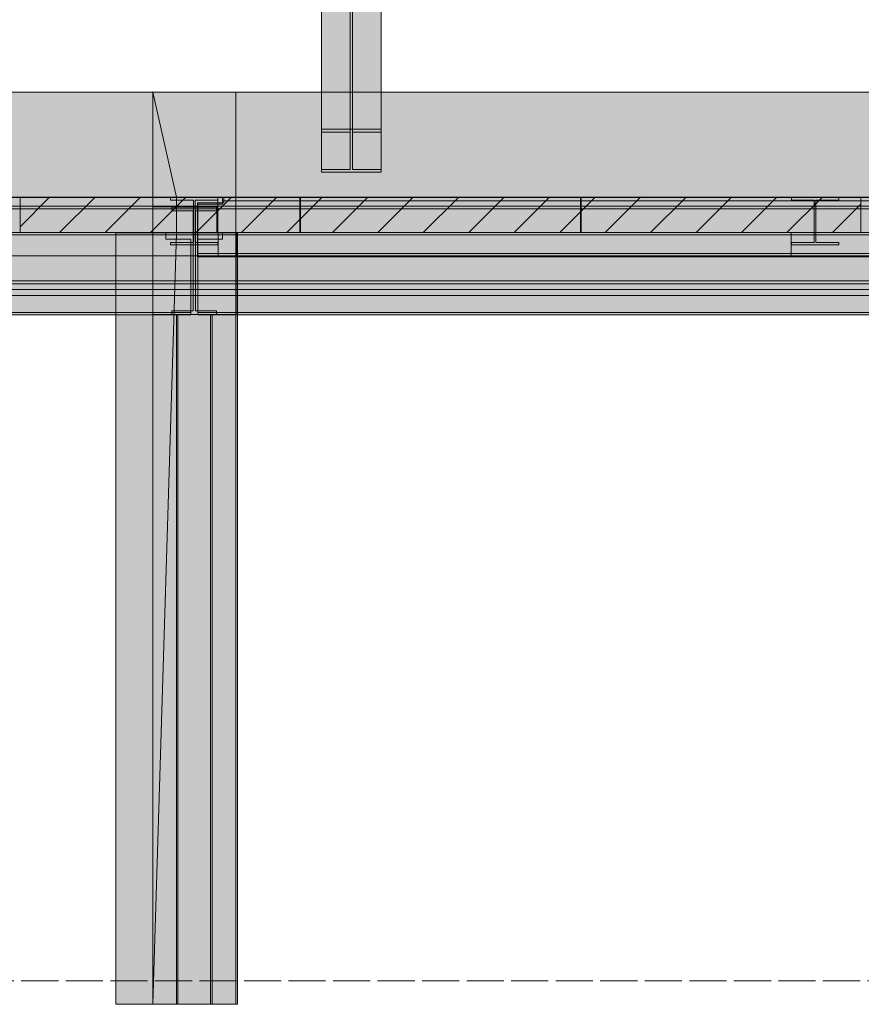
# Model space of a CAD drawing. Header units: millimetres. Extents: x 17 to 413, y 4 to 292.
# Tile 7 of 43: x 155 to 183, y 76 to 110. Entities that reach past the tile are written whole.
import ezdxf

# ---------------------------------------------------------------- set-up
doc = ezdxf.new("R2010")
doc.units = ezdxf.units.MM
doc.linetypes.add('DASHED', pattern=[1.524, 1.27, -0.254])
for name, color, linetype in [('FILL-LIGHT', 7, 'Continuous'), ('FILL-WHITE', 7, 'Continuous'), ('LINE-CORE', 7, 'Continuous'), ('LINE-INK', 7, 'Continuous'), ('LINE-STEEL-DASH', 7, 'DASHED'), ('LINE-STEEL_GREY', 7, 'Continuous')]:
    doc.layers.add(name, color=color, linetype=linetype)

msp = doc.modelspace()

# ---------------------------------------------------------------- hatches: boundary and pattern name
at = {"layer": 'FILL-LIGHT', "true_color": 0xcccccf}
h = msp.add_hatch(color=254, dxfattribs=at)
h.dxf.hatch_style = 1
h.paths.add_polyline_path([(164.162, 103.845), (164.162, 103.301), (164.162, 102.645), (158.921, 102.645), (154.586, 102.645), (154.586, 103.188), (154.586, 103.845), (159.827, 103.845)])
h = msp.add_hatch(color=254, dxfattribs=at)
h.dxf.hatch_style = 1
h.paths.add_polyline_path([(173.762, 103.845), (173.762, 103.301), (173.762, 102.645), (168.521, 102.645), (164.186, 102.645), (164.186, 103.188), (164.186, 103.845), (169.427, 103.845)])
h = msp.add_hatch(color=254, dxfattribs=at)
h.dxf.hatch_style = 1
h.paths.add_polyline_path([(183.362, 103.845), (183.362, 103.301), (183.362, 102.645), (178.121, 102.645), (173.786, 102.645), (173.786, 103.188), (173.786, 103.845), (179.027, 103.845)])
at = {"layer": 'FILL-WHITE', "true_color": 0xffffff}
h = msp.add_hatch(color=7, dxfattribs=at)
h.dxf.hatch_style = 1
h.paths.add_polyline_path([(164.897, 128.877), (166.947, 128.877), (166.947, 106.179), (164.897, 106.179)])
h = msp.add_hatch(color=7, dxfattribs=at)
h.dxf.hatch_style = 1
h.paths.add_polyline_path([(165.881, 128.738), (165.881, 106.081), (164.897, 106.081), (164.897, 128.738)])
h = msp.add_hatch(color=7, dxfattribs=at)
h.dxf.hatch_style = 1
h.paths.add_polyline_path([(166.947, 128.738), (166.947, 106.081), (165.963, 106.081), (165.963, 128.738)])
h = msp.add_hatch(color=7, dxfattribs=at)
h.dxf.hatch_style = 1
h.paths.add_polyline_path([(165.881, 126.933), (165.881, 104.804), (164.897, 104.804), (164.897, 126.933)])
h = msp.add_hatch(color=7, dxfattribs=at)
h.dxf.hatch_style = 1
h.paths.add_polyline_path([(164.897, 104.706), (164.897, 126.794), (166.947, 126.794), (166.947, 104.706)])
h = msp.add_hatch(color=7, dxfattribs=at)
h.dxf.hatch_style = 1
h.paths.add_polyline_path([(166.947, 126.933), (166.947, 104.804), (165.963, 104.804), (165.963, 126.933)])
h = msp.add_hatch(color=7, dxfattribs=at)
h.dxf.hatch_style = 1
h.paths.add_polyline_path([(109.012, 107.445), (159.125, 107.445), (159.125, 76.245), (157.866, 76.245), (157.866, 102.649), (109.038, 102.649), (109.038, 76.245), (109.038, 76.245), (109.038, 76.245), (109.012, 76.245), (109.012, 107.445)])
h = msp.add_hatch(color=7, dxfattribs=at)
h.dxf.hatch_style = 1
h.paths.add_polyline_path([(109.012, 103.855), (109.012, 107.445), (159.125, 107.445), (159.125, 103.855), (109.012, 103.855)])
h = msp.add_hatch(color=7, dxfattribs=at)
h.dxf.hatch_style = 1
h.paths.add_polyline_path([(159.125, 107.445), (159.938, 103.855), (159.938, 102.634), (159.938, 102.622), (159.937, 102.622), (159.125, 76.245), (159.125, 107.445), (159.123, 107.457)])
h = msp.add_hatch(color=7, dxfattribs=at)
h.dxf.hatch_style = 1
h.paths.add_polyline_path([(159.125, 107.445), (161.97, 107.445), (161.972, 107.448), (161.972, 107.445), (161.972, 107.445), (161.972, 103.855), (161.97, 103.855), (161.351, 103.855), (161.351, 102.649), (161.321, 102.649), (161.321, 103.521), (159.938, 103.521), (159.125, 103.521)])
h = msp.add_hatch(color=7, dxfattribs=at)
h.dxf.hatch_style = 1
h.paths.add_polyline_path([(161.972, 107.445), (161.972, 102.649), (161.321, 102.649), (161.321, 103.521), (159.125, 103.521), (159.125, 107.445)])
h = msp.add_hatch(color=7, dxfattribs=at)
h.dxf.hatch_style = 1
h.paths.add_polyline_path([(161.97, 107.445), (161.97, 103.855), (159.938, 103.855), (159.938, 103.521), (159.125, 103.521), (159.125, 107.445)])
h = msp.add_hatch(color=7, dxfattribs=at)
h.dxf.hatch_style = 1
h.paths.add_polyline_path([(159.125, 107.445), (161.97, 107.445), (161.97, 103.855), (159.938, 103.855), (159.938, 102.634), (161.97, 102.634), (161.97, 76.245), (159.125, 76.245)])
h = msp.add_hatch(color=7, dxfattribs=at)
h.dxf.hatch_style = 1
h.paths.add_polyline_path([(161.97, 107.445), (161.97, 103.855), (159.938, 103.855), (159.125, 107.445)])
h = msp.add_hatch(color=7, dxfattribs=at)
h.dxf.hatch_style = 1
h.paths.add_polyline_path([(159.125, 107.445), (161.97, 107.445), (161.97, 102.637), (161.97, 102.634), (161.97, 76.245), (161.97, 76.245), (161.97, 76.241), (161.97, 76.245), (159.125, 76.245), (159.125, 102.634), (161.97, 102.634), (161.97, 103.855), (159.125, 103.855)])
h = msp.add_hatch(color=7, dxfattribs=at)
h.dxf.hatch_style = 1
h.paths.add_polyline_path([(161.97, 107.448), (161.97, 107.445), (161.97, 107.445)])
h = msp.add_hatch(color=7, dxfattribs=at)
h.dxf.hatch_style = 1
h.paths.add_polyline_path([(212.179, 107.445), (212.179, 76.245), (207.37, 76.245), (207.37, 99.833), (211.697, 99.833), (211.697, 102.649), (162.03, 102.649), (162.03, 76.245), (162.03, 76.241), (162.03, 76.245), (161.972, 76.245), (161.972, 99.837), (161.983, 99.837), (161.983, 102.649), (161.972, 102.649), (161.972, 107.445)])
h = msp.add_hatch(color=7, dxfattribs=at)
h.dxf.hatch_style = 1
h.paths.add_polyline_path([(161.972, 107.445), (212.179, 107.445), (212.179, 103.855), (161.972, 103.855)])
h = msp.add_hatch(color=7, dxfattribs=at)
h.dxf.hatch_style = 1
h.paths.add_polyline_path([(164.897, 104.804), (165.881, 104.804), (165.881, 106.081), (164.897, 106.081), (164.897, 106.179), (166.947, 106.179), (166.947, 106.081), (165.963, 106.081), (165.963, 104.804), (166.947, 104.804), (166.947, 104.706), (164.897, 104.706)])
h = msp.add_hatch(color=7, dxfattribs=at)
h.dxf.hatch_style = 1
h.paths.add_polyline_path([(166.947, 106.179), (166.96, 106.18), (166.96, 106.18), (166.96, 106.179)])
h = msp.add_hatch(color=7, dxfattribs=at)
h.dxf.hatch_style = 1
h.paths.add_polyline_path([(105.898, 103.845), (214.226, 103.845), (214.226, 103.553), (105.898, 103.553)])
h = msp.add_hatch(color=7, dxfattribs=at)
h.dxf.hatch_style = 1
h.paths.add_polyline_path([(105.898, 103.845), (214.226, 103.845), (214.226, 103.553), (105.898, 103.553)])
h = msp.add_hatch(color=7, dxfattribs=at)
h.dxf.hatch_style = 1
h.paths.add_polyline_path([(108.082, 103.845), (214.226, 103.845), (214.226, 103.451), (108.082, 103.451)])
h = msp.add_hatch(color=7, dxfattribs=at)
h.dxf.hatch_style = 1
h.paths.add_polyline_path([(108.082, 103.845), (214.226, 103.845), (214.226, 103.451), (108.082, 103.451)])
h = msp.add_hatch(color=7, dxfattribs=at)
h.dxf.hatch_style = 1
h.paths.add_polyline_path([(109.012, 103.855), (159.125, 103.855), (159.125, 102.634), (157.866, 102.634), (157.866, 102.649), (109.038, 102.649), (109.038, 102.634), (109.012, 102.634)])
h = msp.add_hatch(color=7, dxfattribs=at)
h.dxf.hatch_style = 1
h.paths.add_polyline_path([(159.125, 102.634), (159.125, 103.855), (159.938, 103.855), (159.938, 102.634), (159.125, 102.634)])
h = msp.add_hatch(color=7, dxfattribs=at)
h.dxf.hatch_style = 1
h.paths.add_polyline_path([(159.719, 103.846), (159.719, 103.846), (159.728, 103.845), (159.732, 103.845), (161.36, 103.845), (161.36, 103.757), (160.575, 103.757), (160.575, 103.461), (160.575, 102.307), (161.36, 102.307), (161.36, 102.219), (159.732, 102.219), (159.732, 102.307), (160.517, 102.307), (160.517, 103.757), (159.732, 103.757), (159.732, 103.845), (159.719, 103.845)])
h = msp.add_hatch(color=7, dxfattribs=at)
h.dxf.hatch_style = 1
h.paths.add_polyline_path([(159.732, 102.307), (160.517, 102.307), (160.517, 103.757), (159.732, 103.757), (159.732, 103.845), (161.36, 103.845), (161.36, 103.757), (160.575, 103.757), (160.575, 102.307), (161.36, 102.307), (161.36, 102.219), (159.732, 102.219)])
h = msp.add_hatch(color=7, dxfattribs=at)
h.dxf.hatch_style = 1
h.paths.add_polyline_path([(161.351, 102.649), (161.351, 103.855), (161.972, 103.855), (161.972, 102.649)])
h = msp.add_hatch(color=7, dxfattribs=at)
h.dxf.hatch_style = 1
h.paths.add_polyline_path([(161.373, 103.846), (161.373, 103.846), (161.373, 103.846), (161.373, 103.845), (161.36, 103.845)])
h = msp.add_hatch(color=7, dxfattribs=at)
h.dxf.hatch_style = 1
h.paths.add_polyline_path([(161.514, 103.731), (161.514, 103.845), (214.226, 103.845), (214.226, 103.731), (161.514, 103.731)])
h = msp.add_hatch(color=7, dxfattribs=at)
h.dxf.hatch_style = 1
h.paths.add_polyline_path([(214.226, 103.845), (214.226, 103.731), (161.514, 103.731), (161.514, 103.845)])
h = msp.add_hatch(color=7, dxfattribs=at)
h.dxf.hatch_style = 1
h.paths.add_polyline_path([(161.562, 103.731), (161.562, 103.845), (214.226, 103.845), (214.226, 103.731), (161.562, 103.731)])
h = msp.add_hatch(color=7, dxfattribs=at)
h.dxf.hatch_style = 1
h.paths.add_polyline_path([(214.226, 103.845), (214.226, 103.731), (161.562, 103.731), (161.562, 103.845)])
h = msp.add_hatch(color=7, dxfattribs=at)
h.dxf.hatch_style = 1
h.paths.add_polyline_path([(161.983, 102.649), (161.972, 102.649), (161.972, 103.855), (212.179, 103.855), (212.179, 103.855), (212.185, 103.856), (212.192, 103.858), (212.192, 103.857), (212.192, 103.856), (212.192, 103.855), (212.179, 103.855), (212.179, 102.634), (211.698, 102.634), (211.698, 102.649), (162.03, 102.649), (162.03, 102.634), (161.983, 102.634)])
h = msp.add_hatch(color=7, dxfattribs=at)
h.dxf.hatch_style = 1
h.paths.add_polyline_path([(180.967, 103.846), (180.967, 103.846), (180.976, 103.845), (180.98, 103.845), (182.608, 103.845), (182.608, 103.757), (181.823, 103.757), (181.823, 103.637), (181.823, 102.307), (182.608, 102.307), (182.608, 102.219), (180.98, 102.219), (180.98, 102.307), (181.765, 102.307), (181.765, 103.757), (180.98, 103.757), (180.98, 103.845), (180.967, 103.845)])
h = msp.add_hatch(color=7, dxfattribs=at)
h.dxf.hatch_style = 1
h.paths.add_polyline_path([(180.98, 102.307), (181.765, 102.307), (181.765, 103.637), (181.765, 103.757), (180.98, 103.757), (180.98, 103.845), (182.608, 103.845), (182.608, 103.757), (181.823, 103.757), (181.823, 102.307), (182.608, 102.307), (182.608, 102.219), (180.98, 102.219)])
h = msp.add_hatch(color=7, dxfattribs=at)
h.dxf.hatch_style = 1
h.paths.add_polyline_path([(182.621, 103.846), (182.621, 103.846), (182.621, 103.846), (182.621, 103.845), (182.608, 103.845)])
h = msp.add_hatch(color=7, dxfattribs=at)
h.dxf.hatch_style = 1
h.paths.add_polyline_path([(105.898, 103.553), (214.226, 103.553), (214.226, 100.988), (105.898, 100.988)])
h = msp.add_hatch(color=7, dxfattribs=at)
h.dxf.hatch_style = 1
h.paths.add_polyline_path([(214.226, 103.553), (214.226, 100.988), (105.898, 100.988), (105.898, 103.553)])
h = msp.add_hatch(color=7, dxfattribs=at)
h.dxf.hatch_style = 1
h.paths.add_polyline_path([(108.082, 103.451), (214.226, 103.451), (214.226, 100.886), (108.082, 100.886)])
h = msp.add_hatch(color=7, dxfattribs=at)
h.dxf.hatch_style = 1
h.paths.add_polyline_path([(214.226, 103.451), (214.226, 100.886), (108.082, 100.886), (108.082, 103.451)])
h = msp.add_hatch(color=7, dxfattribs=at)
h.dxf.hatch_style = 1
h.paths.add_polyline_path([(159.938, 103.521), (159.938, 102.634), (161.97, 102.634), (161.97, 76.245), (159.125, 76.245), (159.125, 103.521)])
h = msp.add_hatch(color=7, dxfattribs=at)
h.dxf.hatch_style = 1
h.paths.add_polyline_path([(160.517, 102.307), (160.517, 103.461), (160.575, 103.461), (160.575, 102.307), (161.36, 102.307), (161.36, 102.219), (159.732, 102.219), (159.732, 102.307)])
h = msp.add_hatch(color=7, dxfattribs=at)
h.dxf.hatch_style = 1
h.paths.add_polyline_path([(159.768, 103.518), (159.768, 103.519), (159.781, 103.517), (159.768, 103.518)])
h = msp.add_hatch(color=7, dxfattribs=at)
h.dxf.hatch_style = 1
h.paths.add_polyline_path([(159.781, 99.965), (160.506, 99.965), (160.506, 103.389), (159.781, 103.389), (159.781, 103.517), (161.311, 103.517), (161.311, 103.389), (160.586, 103.389), (160.586, 99.965), (161.311, 99.965), (161.311, 99.837), (159.781, 99.837)])
h = msp.add_hatch(color=7, dxfattribs=at)
h.dxf.hatch_style = 1
h.paths.add_polyline_path([(159.781, 103.517), (161.311, 103.517), (161.311, 103.389), (160.586, 103.389), (160.586, 99.965), (161.311, 99.965), (161.311, 99.837), (159.781, 99.837), (159.781, 99.965), (160.506, 99.965), (160.506, 103.389), (159.781, 103.389), (159.781, 103.517)])
h = msp.add_hatch(color=7, dxfattribs=at)
h.dxf.hatch_style = 1
h.paths.add_polyline_path([(160.658, 103.661), (161.562, 103.661), (161.562, 103.731), (214.226, 103.731), (214.226, 101.925), (161.562, 101.925), (160.658, 101.925)])
h = msp.add_hatch(color=7, dxfattribs=at)
h.dxf.hatch_style = 1
h.paths.add_polyline_path([(161.562, 103.661), (161.562, 103.731), (214.226, 103.731), (214.226, 101.925), (161.562, 101.925), (160.658, 101.925), (160.658, 103.661)])
h = msp.add_hatch(color=7, dxfattribs=at)
h.dxf.hatch_style = 1
h.paths.add_polyline_path([(160.666, 103.621), (161.514, 103.621), (161.514, 103.731), (214.226, 103.731), (214.226, 101.925), (161.514, 101.925), (160.666, 101.925)])
h = msp.add_hatch(color=7, dxfattribs=at)
h.dxf.hatch_style = 1
h.paths.add_polyline_path([(161.514, 103.621), (161.514, 103.731), (214.226, 103.731), (214.226, 101.925), (161.514, 101.925), (160.666, 101.925), (160.666, 103.621)])
h = msp.add_hatch(color=7, dxfattribs=at)
h.dxf.hatch_style = 1
h.paths.add_polyline_path([(161.324, 103.519), (161.324, 103.518), (161.324, 103.518), (161.311, 103.517)])
h = msp.add_hatch(color=7, dxfattribs=at)
h.dxf.hatch_style = 1
h.paths.add_polyline_path([(180.98, 102.307), (181.765, 102.307), (181.765, 103.637), (181.823, 103.637), (181.823, 102.307), (182.608, 102.307), (182.608, 102.219), (180.98, 102.219)])
h = msp.add_hatch(color=7, dxfattribs=at)
h.dxf.hatch_style = 1
h.paths.add_polyline_path([(181.765, 102.307), (181.765, 103.637), (181.823, 103.637), (181.823, 102.307), (182.608, 102.307), (182.608, 102.219), (180.98, 102.219), (180.98, 102.307)])
h = msp.add_hatch(color=7, dxfattribs=at)
h.dxf.hatch_style = 1
h.paths.add_polyline_path([(107.698, 102.469), (108.474, 102.469), (108.474, 102.567), (159.578, 102.567), (159.578, 102.421), (160.426, 102.421), (160.426, 99.911), (159.578, 99.911), (108.474, 99.911), (108.474, 100.009), (107.698, 100.009)])
h = msp.add_hatch(color=7, dxfattribs=at)
h.dxf.hatch_style = 1
h.paths.add_polyline_path([(108.474, 102.469), (108.474, 102.567), (159.578, 102.567), (159.578, 102.421), (160.426, 102.421), (160.426, 99.911), (159.578, 99.911), (108.474, 99.911), (108.474, 100.009), (107.698, 100.009), (107.698, 102.469)])
h = msp.add_hatch(color=7, dxfattribs=at)
h.dxf.hatch_style = 1
h.paths.add_polyline_path([(108.082, 102.565), (108.082, 102.645), (214.226, 102.645), (214.226, 102.645), (214.226, 102.645), (214.226, 102.565), (108.082, 102.565), (108.082, 102.565)])
h = msp.add_hatch(color=7, dxfattribs=at)
h.dxf.hatch_style = 1
h.paths.add_polyline_path([(108.082, 102.645), (214.226, 102.645), (214.226, 101.845), (108.082, 101.845)])
h = msp.add_hatch(color=7, dxfattribs=at)
h.dxf.hatch_style = 1
h.paths.add_polyline_path([(108.082, 102.565), (214.226, 102.565), (214.226, 101.845), (108.082, 101.845)])
h = msp.add_hatch(color=7, dxfattribs=at)
h.dxf.hatch_style = 1
h.paths.add_polyline_path([(108.09, 102.645), (214.21, 102.645), (214.21, 101.845), (108.09, 101.845)])
h = msp.add_hatch(color=7, dxfattribs=at)
h.dxf.hatch_style = 1
h.paths.add_polyline_path([(108.09, 102.565), (108.09, 102.645), (214.21, 102.645), (214.21, 102.645), (214.21, 102.645), (214.21, 102.565), (108.09, 102.565), (108.09, 102.565)])
h = msp.add_hatch(color=7, dxfattribs=at)
h.dxf.hatch_style = 1
h.paths.add_polyline_path([(108.09, 102.565), (214.21, 102.565), (214.21, 101.845), (108.09, 101.845)])
h = msp.add_hatch(color=7, dxfattribs=at)
h.dxf.hatch_style = 1
h.paths.add_polyline_path([(108.474, 102.645), (159.578, 102.645), (159.578, 102.567), (108.474, 102.567)])
h = msp.add_hatch(color=7, dxfattribs=at)
h.dxf.hatch_style = 1
h.paths.add_polyline_path([(159.578, 102.645), (159.578, 102.567), (108.474, 102.567), (108.474, 102.645)])
h = msp.add_hatch(color=7, dxfattribs=at)
h.dxf.hatch_style = 1
h.paths.add_polyline_path([(157.866, 76.245), (157.866, 102.634), (159.125, 102.634), (159.125, 76.245)])
h = msp.add_hatch(color=7, dxfattribs=at)
h.dxf.hatch_style = 1
h.paths.add_polyline_path([(159.938, 102.634), (161.97, 102.634), (161.97, 76.245), (159.125, 76.245), (159.938, 102.634)])
h = msp.add_hatch(color=7, dxfattribs=at)
h.dxf.hatch_style = 1
h.paths.add_polyline_path([(160.666, 99.911), (160.666, 102.421), (161.514, 102.421), (161.514, 102.567), (211.378, 102.567), (211.378, 99.911), (161.514, 99.911)])
h = msp.add_hatch(color=7, dxfattribs=at)
h.dxf.hatch_style = 1
h.paths.add_polyline_path([(161.514, 102.421), (161.514, 102.567), (211.378, 102.567), (211.378, 99.911), (161.514, 99.911), (160.666, 99.911), (160.666, 102.421)])
h = msp.add_hatch(color=7, dxfattribs=at)
h.dxf.hatch_style = 1
h.paths.add_polyline_path([(161.362, 102.645), (180.978, 102.645), (180.978, 102.565), (161.362, 102.565)])
h = msp.add_hatch(color=7, dxfattribs=at)
h.dxf.hatch_style = 1
h.paths.add_polyline_path([(180.978, 102.645), (180.978, 101.845), (161.362, 101.845), (161.362, 102.645)])
h = msp.add_hatch(color=7, dxfattribs=at)
h.dxf.hatch_style = 1
h.paths.add_polyline_path([(161.362, 102.645), (212.994, 102.645), (212.994, 101.845), (161.362, 101.845)])
h = msp.add_hatch(color=7, dxfattribs=at)
h.dxf.hatch_style = 1
h.paths.add_polyline_path([(161.362, 102.645), (212.994, 102.645), (212.994, 102.565), (161.362, 102.565)])
h = msp.add_hatch(color=7, dxfattribs=at)
h.dxf.hatch_style = 1
h.paths.add_polyline_path([(161.362, 101.845), (161.362, 102.565), (180.978, 102.565), (180.978, 101.845), (161.362, 101.845)])
h = msp.add_hatch(color=7, dxfattribs=at)
h.dxf.hatch_style = 1
h.paths.add_polyline_path([(161.362, 102.565), (212.994, 102.565), (212.994, 101.845), (161.362, 101.845)])
h = msp.add_hatch(color=7, dxfattribs=at)
h.dxf.hatch_style = 1
h.paths.add_polyline_path([(161.514, 102.567), (161.514, 102.645), (211.378, 102.645), (211.378, 102.567), (161.514, 102.567)])
h = msp.add_hatch(color=7, dxfattribs=at)
h.dxf.hatch_style = 1
h.paths.add_polyline_path([(211.378, 102.645), (211.378, 102.567), (161.514, 102.567), (161.514, 102.645)])
h = msp.add_hatch(color=7, dxfattribs=at)
h.dxf.hatch_style = 1
h.paths.add_polyline_path([(161.972, 76.241), (161.972, 76.245), (161.972, 99.837), (161.983, 99.837), (161.983, 102.634), (162.03, 102.634), (162.03, 102.647), (162.03, 102.634), (162.03, 76.245), (161.972, 76.245), (161.972, 76.241)])
h = msp.add_hatch(color=7, dxfattribs=at)
h.dxf.hatch_style = 1
h.paths.add_polyline_path([(162.002, 102.645), (212.994, 102.645), (212.994, 102.565), (162.002, 102.565)])
h = msp.add_hatch(color=7, dxfattribs=at)
h.dxf.hatch_style = 1
h.paths.add_polyline_path([(212.994, 102.645), (212.994, 101.845), (162.002, 101.845), (162.002, 102.645)])
h = msp.add_hatch(color=7, dxfattribs=at)
h.dxf.hatch_style = 1
h.paths.add_polyline_path([(180.978, 102.645), (180.978, 101.845), (162.002, 101.845), (162.002, 102.645)])
h = msp.add_hatch(color=7, dxfattribs=at)
h.dxf.hatch_style = 1
h.paths.add_polyline_path([(162.002, 102.645), (180.978, 102.645), (180.978, 102.565), (162.002, 102.565)])
h = msp.add_hatch(color=7, dxfattribs=at)
h.dxf.hatch_style = 1
h.paths.add_polyline_path([(162.002, 102.565), (212.994, 102.565), (212.994, 101.845), (162.002, 101.845)])
h = msp.add_hatch(color=7, dxfattribs=at)
h.dxf.hatch_style = 1
h.paths.add_polyline_path([(162.002, 102.565), (180.978, 102.565), (180.978, 101.845), (162.002, 101.845)])
h = msp.add_hatch(color=7, dxfattribs=at)
h.dxf.hatch_style = 1
h.paths.add_polyline_path([(160.658, 101.925), (161.562, 101.925), (214.226, 101.925), (214.226, 101.812), (161.562, 101.812), (160.658, 101.812)])
h = msp.add_hatch(color=7, dxfattribs=at)
h.dxf.hatch_style = 1
h.paths.add_polyline_path([(160.658, 101.925), (214.226, 101.925), (214.226, 101.812), (161.562, 101.812), (160.658, 101.812)])
h = msp.add_hatch(color=7, dxfattribs=at)
h.dxf.hatch_style = 1
h.paths.add_polyline_path([(160.666, 101.925), (161.514, 101.925), (214.226, 101.925), (214.226, 101.812), (161.514, 101.812), (160.666, 101.812)])
h = msp.add_hatch(color=7, dxfattribs=at)
h.dxf.hatch_style = 1
h.paths.add_polyline_path([(214.226, 101.925), (214.226, 101.812), (161.514, 101.812), (160.666, 101.812), (160.666, 101.925)])
h = msp.add_hatch(color=7, dxfattribs=at)
h.dxf.hatch_style = 1
h.paths.add_polyline_path([(105.898, 100.988), (214.226, 100.988), (214.226, 100.696), (105.898, 100.696)])
h = msp.add_hatch(color=7, dxfattribs=at)
h.dxf.hatch_style = 1
h.paths.add_polyline_path([(105.898, 100.988), (214.226, 100.988), (214.226, 100.696), (105.898, 100.696)])
h = msp.add_hatch(color=7, dxfattribs=at)
h.dxf.hatch_style = 1
h.paths.add_polyline_path([(108.082, 100.886), (214.226, 100.886), (214.226, 100.493), (108.082, 100.493)])
h = msp.add_hatch(color=7, dxfattribs=at)
h.dxf.hatch_style = 1
h.paths.add_polyline_path([(108.082, 100.886), (214.226, 100.886), (214.226, 100.493), (108.082, 100.493)])
h = msp.add_hatch(color=7, dxfattribs=at)
h.dxf.hatch_style = 1
h.paths.add_polyline_path([(108.474, 99.911), (159.578, 99.911), (160.426, 99.911), (160.426, 99.833), (159.578, 99.833), (108.474, 99.833)])
h = msp.add_hatch(color=7, dxfattribs=at)
h.dxf.hatch_style = 1
h.paths.add_polyline_path([(159.578, 99.911), (160.426, 99.911), (160.426, 99.833), (159.578, 99.833), (108.474, 99.833), (108.474, 99.911)])
h = msp.add_hatch(color=7, dxfattribs=at)
h.dxf.hatch_style = 1
h.paths.add_polyline_path([(159.125, 99.837), (161.97, 99.837), (161.972, 99.849), (161.972, 99.849), (161.972, 76.245), (161.97, 76.245), (159.125, 76.245)])
h = msp.add_hatch(color=7, dxfattribs=at)
h.dxf.hatch_style = 1
h.paths.add_polyline_path([(161.972, 99.837), (161.972, 76.245), (159.125, 76.245), (159.125, 99.837)])
h = msp.add_hatch(color=7, dxfattribs=at)
h.dxf.hatch_style = 1
h.paths.add_polyline_path([(161.97, 99.837), (161.97, 76.245), (159.125, 76.245), (159.125, 99.837)])
h = msp.add_hatch(color=7, dxfattribs=at)
h.dxf.hatch_style = 1
h.paths.add_polyline_path([(159.125, 99.837), (161.97, 99.837), (161.97, 76.245), (159.125, 76.245)])
h = msp.add_hatch(color=7, dxfattribs=at)
h.dxf.hatch_style = 1
h.paths.add_polyline_path([(159.991, 99.837), (159.991, 76.245), (159.936, 76.245), (159.936, 99.837)])
h = msp.add_hatch(color=7, dxfattribs=at)
h.dxf.hatch_style = 1
h.paths.add_polyline_path([(159.936, 99.837), (159.991, 99.837), (159.991, 76.245), (159.936, 76.245)])
h = msp.add_hatch(color=7, dxfattribs=at)
h.dxf.hatch_style = 1
h.paths.add_polyline_path([(159.991, 99.837), (159.991, 76.245), (159.936, 76.245), (159.936, 99.837)])
h = msp.add_hatch(color=7, dxfattribs=at)
h.dxf.hatch_style = 1
h.paths.add_polyline_path([(159.936, 99.837), (159.991, 99.837), (159.991, 76.245), (159.936, 76.245)])
h = msp.add_hatch(color=7, dxfattribs=at)
h.dxf.hatch_style = 1
h.paths.add_polyline_path([(159.991, 99.837), (161.101, 99.837), (161.101, 76.245), (159.991, 76.245), (159.991, 99.837)])
h = msp.add_hatch(color=7, dxfattribs=at)
h.dxf.hatch_style = 1
h.paths.add_polyline_path([(159.991, 76.245), (159.991, 99.837), (161.101, 99.837), (161.101, 76.245), (159.991, 76.245)])
h = msp.add_hatch(color=7, dxfattribs=at)
h.dxf.hatch_style = 1
h.paths.add_polyline_path([(159.991, 99.837), (161.101, 99.837), (161.101, 76.245), (159.991, 76.245), (159.991, 99.837)])
h = msp.add_hatch(color=7, dxfattribs=at)
h.dxf.hatch_style = 1
h.paths.add_polyline_path([(159.991, 76.245), (159.991, 99.837), (161.101, 99.837), (161.101, 76.245), (159.991, 76.245)])
h = msp.add_hatch(color=7, dxfattribs=at)
h.dxf.hatch_style = 1
h.paths.add_polyline_path([(160.666, 99.911), (161.514, 99.911), (211.378, 99.911), (211.378, 99.833), (161.514, 99.833), (160.666, 99.833)])
h = msp.add_hatch(color=7, dxfattribs=at)
h.dxf.hatch_style = 1
h.paths.add_polyline_path([(160.666, 99.911), (211.378, 99.911), (211.378, 99.833), (161.514, 99.833), (160.666, 99.833)])
h = msp.add_hatch(color=7, dxfattribs=at)
h.dxf.hatch_style = 1
h.paths.add_polyline_path([(161.156, 99.837), (161.156, 76.245), (161.101, 76.245), (161.101, 99.837)])
h = msp.add_hatch(color=7, dxfattribs=at)
h.dxf.hatch_style = 1
h.paths.add_polyline_path([(161.101, 99.837), (161.156, 99.837), (161.156, 76.245), (161.101, 76.245)])
h = msp.add_hatch(color=7, dxfattribs=at)
h.dxf.hatch_style = 1
h.paths.add_polyline_path([(161.156, 99.837), (161.156, 76.245), (161.101, 76.245), (161.101, 99.837)])
h = msp.add_hatch(color=7, dxfattribs=at)
h.dxf.hatch_style = 1
h.paths.add_polyline_path([(161.101, 99.837), (161.156, 99.837), (161.156, 76.245), (161.101, 76.245)])

# ---------------------------------------------------------------- linework, layer by layer
at = {"layer": 'LINE-CORE', "lineweight": 5}
for points in [[(164.897, 128.877), (166.947, 128.877), (166.947, 106.179), (164.897, 106.179)], [(165.881, 128.738), (165.881, 106.081), (164.897, 106.081), (164.897, 128.738)], [(166.947, 128.738), (166.947, 106.081), (165.963, 106.081), (165.963, 128.738)], [(165.881, 126.933), (165.881, 104.804), (164.897, 104.804), (164.897, 126.933)], [(164.897, 104.706), (164.897, 126.794), (166.947, 126.794), (166.947, 126.794), (166.947, 104.706), (164.897, 104.706)], [(166.947, 126.933), (166.947, 104.804), (165.963, 104.804), (165.963, 126.933)], [(109.012, 107.445), (159.125, 107.445), (159.125, 107.445), (159.125, 76.245), (159.125, 76.245), (159.125, 76.245), (159.125, 76.245), (157.866, 76.245), (157.866, 102.649), (109.038, 102.649), (109.038, 76.245), (109.038, 76.245), (109.038, 76.245), (109.038, 76.245), (109.012, 76.245), (109.012, 107.445), (109.012, 107.445)], [(109.012, 103.855), (109.012, 107.445), (159.125, 107.445), (159.125, 107.445), (159.125, 107.445), (159.125, 107.445), (159.125, 103.855), (109.012, 103.855), (109.012, 103.855), (109.012, 103.855)], [(159.125, 107.445), (159.938, 103.855), (159.938, 102.634), (159.938, 102.634), (159.938, 102.634), (159.938, 102.622), (159.937, 102.622), (159.125, 76.245), (159.125, 107.445), (159.123, 107.457)], [(159.125, 107.445), (161.97, 107.445), (161.972, 107.448), (161.972, 107.445), (161.972, 107.445), (161.972, 103.855), (161.97, 103.855), (161.351, 103.855), (161.351, 102.649), (161.321, 102.649), (161.321, 103.521), (159.938, 103.521), (159.125, 103.521)], [(161.972, 107.445), (161.972, 107.445), (161.972, 102.649), (161.321, 102.649), (161.321, 103.521), (159.125, 103.521), (159.125, 107.445), (159.125, 107.445)], [(161.97, 107.445), (161.97, 103.855), (159.938, 103.855), (159.938, 103.521), (159.125, 103.521), (159.125, 107.445)], [(159.125, 107.445), (161.97, 107.445), (161.97, 103.855), (159.938, 103.855), (159.938, 102.634), (161.97, 102.634), (161.97, 76.245), (159.125, 76.245)], [(161.97, 107.445), (161.97, 103.855), (159.938, 103.855), (159.125, 107.445), (159.125, 107.445)], [(159.125, 107.445), (161.97, 107.445), (161.97, 102.637), (161.97, 102.634), (161.97, 76.245), (161.97, 76.245), (161.97, 76.245), (161.97, 76.241), (161.97, 76.245), (159.125, 76.245), (159.125, 102.634), (161.97, 102.634), (161.97, 103.855), (159.125, 103.855)], [(161.97, 107.448), (161.97, 107.445), (161.97, 107.445)], [(212.179, 107.445), (212.179, 76.245), (207.37, 76.245), (207.37, 99.833), (211.697, 99.833), (211.697, 102.649), (162.03, 102.649), (162.03, 76.245), (162.03, 76.241), (162.03, 76.245), (161.972, 76.245), (161.972, 99.837), (161.983, 99.837), (161.983, 102.649), (161.972, 102.649), (161.972, 107.445)], [(161.972, 107.445), (212.179, 107.445), (212.179, 103.855), (161.972, 103.855)], [(164.897, 104.804), (165.881, 104.804), (165.881, 106.081), (164.897, 106.081), (164.897, 106.179), (166.947, 106.179), (166.947, 106.081), (165.963, 106.081), (165.963, 104.804), (166.947, 104.804), (166.947, 104.706), (164.897, 104.706)], [(166.947, 106.179), (166.96, 106.18), (166.96, 106.18), (166.96, 106.179), (166.947, 106.179)], [(105.898, 103.845), (214.226, 103.845), (214.226, 103.553), (105.898, 103.553)], [(105.898, 103.845), (214.226, 103.845), (214.226, 103.553), (105.898, 103.553)], [(108.082, 103.845), (214.226, 103.845), (214.226, 103.845), (214.226, 103.451), (108.082, 103.451), (108.082, 103.451)], [(108.082, 103.845), (214.226, 103.845), (214.226, 103.451), (108.082, 103.451)], [(109.012, 103.855), (159.125, 103.855), (159.125, 102.634), (157.866, 102.634), (157.866, 102.649), (109.038, 102.649), (109.038, 102.634), (109.012, 102.634)], [(159.125, 102.634), (159.125, 102.634), (159.125, 103.855), (159.938, 103.855), (159.938, 103.855), (159.938, 103.855), (159.938, 103.855), (159.938, 102.634), (159.125, 102.634), (159.125, 102.634)], [(159.719, 103.846), (159.719, 103.846), (159.728, 103.845), (159.732, 103.845), (161.36, 103.845), (161.36, 103.757), (160.575, 103.757), (160.575, 103.461), (160.575, 103.461), (160.575, 102.307), (161.36, 102.307), (161.36, 102.219), (159.732, 102.219), (159.732, 102.307), (160.517, 102.307), (160.517, 103.757), (159.732, 103.757), (159.732, 103.845), (159.719, 103.845)], [(159.732, 102.307), (160.517, 102.307), (160.517, 103.757), (159.732, 103.757), (159.732, 103.845), (161.36, 103.845), (161.36, 103.757), (160.575, 103.757), (160.575, 102.307), (161.36, 102.307), (161.36, 102.219), (159.732, 102.219)], [(161.351, 102.649), (161.351, 103.855), (161.972, 103.855), (161.972, 103.855), (161.972, 102.649), (161.351, 102.649)], [(161.373, 103.846), (161.373, 103.846), (161.373, 103.846), (161.373, 103.845), (161.36, 103.845)], [(161.514, 103.731), (161.514, 103.845), (214.226, 103.845), (214.226, 103.845), (214.226, 103.845), (214.226, 103.845), (214.226, 103.731), (161.514, 103.731), (161.514, 103.731), (161.514, 103.731)], [(214.226, 103.845), (214.226, 103.731), (214.226, 103.731), (161.514, 103.731), (161.514, 103.845), (161.514, 103.845)], [(161.562, 103.731), (161.562, 103.845), (214.226, 103.845), (214.226, 103.845), (214.226, 103.845), (214.226, 103.845), (214.226, 103.731), (161.562, 103.731), (161.562, 103.731), (161.562, 103.731)], [(214.226, 103.845), (214.226, 103.731), (214.226, 103.731), (161.562, 103.731), (161.562, 103.845), (161.562, 103.845)], [(161.983, 102.649), (161.972, 102.649), (161.972, 103.855), (161.972, 103.855), (212.179, 103.855), (212.179, 103.855), (212.185, 103.856), (212.192, 103.858), (212.192, 103.857), (212.192, 103.856), (212.192, 103.855), (212.179, 103.855), (212.179, 102.634), (211.698, 102.634), (211.698, 102.649), (162.03, 102.649), (162.03, 102.634), (161.983, 102.634)], [(180.967, 103.846), (180.967, 103.846), (180.976, 103.845), (180.98, 103.845), (182.608, 103.845), (182.608, 103.757), (181.823, 103.757), (181.823, 103.637), (181.823, 103.637), (181.823, 102.307), (182.608, 102.307), (182.608, 102.219), (180.98, 102.219), (180.98, 102.307), (181.765, 102.307), (181.765, 103.757), (180.98, 103.757), (180.98, 103.845), (180.967, 103.845)], [(180.98, 102.307), (181.765, 102.307), (181.765, 103.637), (181.765, 103.757), (180.98, 103.757), (180.98, 103.845), (182.608, 103.845), (182.608, 103.757), (181.823, 103.757), (181.823, 102.307), (182.608, 102.307), (182.608, 102.219), (180.98, 102.219)], [(182.621, 103.846), (182.621, 103.846), (182.621, 103.846), (182.621, 103.845), (182.608, 103.845)], [(105.898, 103.553), (214.226, 103.553), (214.226, 100.988), (105.898, 100.988)], [(214.226, 103.553), (214.226, 100.988), (105.898, 100.988), (105.898, 103.553)], [(108.082, 103.451), (214.226, 103.451), (214.226, 100.886), (108.082, 100.886)], [(214.226, 103.451), (214.226, 100.886), (108.082, 100.886), (108.082, 103.451)], [(159.938, 103.521), (159.938, 102.634), (161.97, 102.634), (161.97, 76.245), (159.125, 76.245), (159.125, 103.521)], [(160.517, 102.307), (160.517, 103.461), (160.575, 103.461), (160.575, 102.307), (161.36, 102.307), (161.36, 102.219), (159.732, 102.219), (159.732, 102.307)], [(159.768, 103.518), (159.768, 103.519), (159.781, 103.517), (159.768, 103.518)], [(159.781, 99.965), (160.506, 99.965), (160.506, 103.389), (159.781, 103.389), (159.781, 103.517), (161.311, 103.517), (161.311, 103.517), (161.311, 103.517), (161.311, 103.517), (161.311, 103.389), (160.586, 103.389), (160.586, 99.965), (161.311, 99.965), (161.311, 99.837), (159.781, 99.837)], [(159.781, 103.517), (159.781, 103.517), (161.311, 103.517), (161.311, 103.389), (160.586, 103.389), (160.586, 99.965), (161.311, 99.965), (161.311, 99.837), (159.781, 99.837), (159.781, 99.965), (160.506, 99.965), (160.506, 103.389), (159.781, 103.389), (159.781, 103.517), (159.781, 103.517)], [(160.658, 103.661), (161.562, 103.661), (161.562, 103.731), (214.226, 103.731), (214.226, 101.925), (161.562, 101.925), (160.658, 101.925)], [(161.562, 103.661), (161.562, 103.731), (214.226, 103.731), (214.226, 101.925), (161.562, 101.925), (160.658, 101.925), (160.658, 103.661)], [(160.666, 103.621), (161.514, 103.621), (161.514, 103.731), (214.226, 103.731), (214.226, 101.925), (161.514, 101.925), (161.514, 101.925), (160.666, 101.925)], [(161.514, 103.621), (161.514, 103.731), (214.226, 103.731), (214.226, 101.925), (161.514, 101.925), (160.666, 101.925), (160.666, 103.621)], [(161.324, 103.519), (161.324, 103.518), (161.324, 103.518), (161.311, 103.517)], [(180.98, 102.307), (181.765, 102.307), (181.765, 103.637), (181.823, 103.637), (181.823, 103.637), (181.823, 102.307), (182.608, 102.307), (182.608, 102.219), (180.98, 102.219)], [(181.765, 102.307), (181.765, 103.637), (181.765, 103.637), (181.823, 103.637), (181.823, 102.307), (182.608, 102.307), (182.608, 102.219), (180.98, 102.219), (180.98, 102.307)], [(107.698, 102.469), (108.474, 102.469), (108.474, 102.567), (159.578, 102.567), (159.578, 102.421), (160.426, 102.421), (160.426, 102.421), (160.426, 99.911), (159.578, 99.911), (108.474, 99.911), (108.474, 100.009), (107.698, 100.009)], [(108.474, 102.469), (108.474, 102.567), (159.578, 102.567), (159.578, 102.421), (160.426, 102.421), (160.426, 99.911), (160.426, 99.911), (159.578, 99.911), (108.474, 99.911), (108.474, 100.009), (107.698, 100.009), (107.698, 102.469)], [(108.082, 102.565), (108.082, 102.645), (214.226, 102.645), (214.226, 102.645), (214.226, 102.645), (214.226, 102.565), (108.082, 102.565), (108.082, 102.565)], [(108.082, 102.645), (214.226, 102.645), (214.226, 101.845), (108.082, 101.845)], [(108.082, 102.565), (214.226, 102.565), (214.226, 102.565), (214.226, 101.845), (108.082, 101.845), (108.082, 101.845)], [(108.09, 102.645), (214.21, 102.645), (214.21, 101.845), (108.09, 101.845)], [(108.09, 102.565), (108.09, 102.645), (214.21, 102.645), (214.21, 102.645), (214.21, 102.645), (214.21, 102.565), (108.09, 102.565), (108.09, 102.565)], [(108.09, 102.565), (214.21, 102.565), (214.21, 101.845), (108.09, 101.845)], [(108.474, 102.645), (159.578, 102.645), (159.578, 102.645), (159.578, 102.567), (108.474, 102.567), (108.474, 102.567)], [(159.578, 102.645), (159.578, 102.567), (108.474, 102.567), (108.474, 102.645)], [(157.866, 76.245), (157.866, 102.634), (159.125, 102.634), (159.125, 102.634), (159.125, 76.245), (157.866, 76.245)], [(159.938, 102.634), (159.938, 102.634), (161.97, 102.634), (161.97, 76.245), (161.97, 76.245), (161.97, 76.245), (159.125, 76.245), (159.938, 102.634), (159.938, 102.634)], [(160.666, 99.911), (160.666, 102.421), (161.514, 102.421), (161.514, 102.567), (211.378, 102.567), (211.378, 99.911), (161.514, 99.911), (160.666, 99.911)], [(161.514, 102.421), (161.514, 102.567), (211.378, 102.567), (211.378, 99.911), (161.514, 99.911), (160.666, 99.911), (160.666, 102.421), (160.666, 102.421)], [(161.362, 102.645), (180.978, 102.645), (180.978, 102.565), (161.362, 102.565)], [(180.978, 102.645), (180.978, 101.845), (161.362, 101.845), (161.362, 102.645)], [(161.362, 102.645), (212.994, 102.645), (212.994, 101.845), (212.994, 101.845), (161.362, 101.845), (161.362, 102.645)], [(161.362, 102.645), (212.994, 102.645), (212.994, 102.645), (212.994, 102.565), (161.362, 102.565), (161.362, 102.565)], [(161.362, 101.845), (161.362, 102.565), (180.978, 102.565), (180.978, 102.565), (180.978, 102.565), (180.978, 101.845), (161.362, 101.845), (161.362, 101.845)], [(161.362, 102.565), (212.994, 102.565), (212.994, 101.845), (161.362, 101.845)], [(161.514, 102.567), (161.514, 102.645), (211.378, 102.645), (211.378, 102.645), (211.378, 102.645), (211.378, 102.645), (211.378, 102.567), (161.514, 102.567), (161.514, 102.567), (161.514, 102.567)], [(211.378, 102.645), (211.378, 102.567), (211.378, 102.567), (161.514, 102.567), (161.514, 102.645), (161.514, 102.645)], [(161.972, 76.241), (161.972, 76.245), (161.972, 99.837), (161.983, 99.837), (161.983, 102.634), (162.03, 102.634), (162.03, 102.647), (162.03, 102.634), (162.03, 102.634), (162.03, 76.245), (161.972, 76.245), (161.972, 76.241)], [(162.002, 102.645), (212.994, 102.645), (212.994, 102.645), (212.994, 102.565), (162.002, 102.565), (162.002, 102.565)], [(212.994, 102.645), (212.994, 101.845), (162.002, 101.845), (162.002, 102.645)], [(180.978, 102.645), (180.978, 101.845), (162.002, 101.845), (162.002, 102.645)], [(162.002, 102.645), (180.978, 102.645), (180.978, 102.565), (162.002, 102.565)], [(162.002, 102.565), (212.994, 102.565), (212.994, 101.845), (162.002, 101.845)], [(162.002, 102.565), (180.978, 102.565), (180.978, 102.565), (180.978, 101.845), (162.002, 101.845), (162.002, 101.845)], [(160.658, 101.925), (161.562, 101.925), (214.226, 101.925), (214.226, 101.925), (214.226, 101.925), (214.226, 101.925), (214.226, 101.812), (161.562, 101.812), (161.562, 101.812), (160.658, 101.812)], [(160.658, 101.925), (214.226, 101.925), (214.226, 101.812), (214.226, 101.812), (161.562, 101.812), (160.658, 101.812)], [(160.666, 101.925), (161.514, 101.925), (214.226, 101.925), (214.226, 101.925), (214.226, 101.925), (214.226, 101.925), (214.226, 101.812), (161.514, 101.812), (161.514, 101.812), (160.666, 101.812)], [(214.226, 101.925), (214.226, 101.812), (214.226, 101.812), (161.514, 101.812), (160.666, 101.812), (160.666, 101.925)], [(105.898, 100.988), (214.226, 100.988), (214.226, 100.696), (105.898, 100.696)], [(105.898, 100.988), (214.226, 100.988), (214.226, 100.696), (105.898, 100.696)], [(108.082, 100.886), (214.226, 100.886), (214.226, 100.886), (214.226, 100.493), (108.082, 100.493), (108.082, 100.493)], [(108.082, 100.886), (214.226, 100.886), (214.226, 100.493), (108.082, 100.493)], [(108.474, 99.911), (159.578, 99.911), (159.578, 99.911), (160.426, 99.911), (160.426, 99.833), (159.578, 99.833), (108.474, 99.833), (108.474, 99.833)], [(159.578, 99.911), (160.426, 99.911), (160.426, 99.833), (159.578, 99.833), (159.578, 99.833), (108.474, 99.833), (108.474, 99.911)], [(159.125, 99.837), (161.97, 99.837), (161.972, 99.849), (161.972, 99.849), (161.972, 76.245), (161.97, 76.245), (159.125, 76.245)], [(161.972, 99.837), (161.972, 76.245), (161.972, 76.245), (159.125, 76.245), (159.125, 99.837), (159.125, 99.837)], [(161.97, 99.837), (161.97, 76.245), (159.125, 76.245), (159.125, 99.837)], [(159.125, 99.837), (161.97, 99.837), (161.97, 76.245), (159.125, 76.245)], [(159.991, 99.837), (159.991, 76.245), (159.936, 76.245), (159.936, 99.837)], [(159.936, 99.837), (159.991, 99.837), (159.991, 76.245), (159.936, 76.245)], [(159.991, 99.837), (159.991, 76.245), (159.936, 76.245), (159.936, 99.837)], [(159.936, 99.837), (159.991, 99.837), (159.991, 76.245), (159.936, 76.245)], [(159.991, 99.837), (159.991, 99.837), (161.101, 99.837), (161.101, 76.245), (161.101, 76.245), (161.101, 76.245), (161.101, 76.245), (159.991, 76.245), (159.991, 99.837), (159.991, 99.837)], [(159.991, 76.245), (159.991, 76.245), (159.991, 99.837), (161.101, 99.837), (161.101, 99.837), (161.101, 99.837), (161.101, 99.837), (161.101, 76.245), (159.991, 76.245), (159.991, 76.245)], [(159.991, 99.837), (159.991, 99.837), (161.101, 99.837), (161.101, 76.245), (161.101, 76.245), (161.101, 76.245), (161.101, 76.245), (159.991, 76.245), (159.991, 99.837), (159.991, 99.837)], [(159.991, 76.245), (159.991, 76.245), (159.991, 99.837), (161.101, 99.837), (161.101, 99.837), (161.101, 99.837), (161.101, 99.837), (161.101, 76.245), (159.991, 76.245), (159.991, 76.245)], [(160.666, 99.911), (161.514, 99.911), (211.378, 99.911), (211.378, 99.911), (211.378, 99.911), (211.378, 99.911), (211.378, 99.833), (161.514, 99.833), (161.514, 99.833), (160.666, 99.833)], [(160.666, 99.911), (211.378, 99.911), (211.378, 99.833), (211.378, 99.833), (161.514, 99.833), (160.666, 99.833)], [(161.156, 99.837), (161.156, 76.245), (161.101, 76.245), (161.101, 99.837)], [(161.101, 99.837), (161.156, 99.837), (161.156, 76.245), (161.101, 76.245)], [(161.156, 99.837), (161.156, 76.245), (161.101, 76.245), (161.101, 99.837)], [(161.101, 99.837), (161.156, 99.837), (161.156, 76.245), (161.101, 76.245)]]:
    msp.add_lwpolyline(points, close=True, dxfattribs=at)
at = {"layer": 'LINE-INK', "lineweight": 5}
for points in [[(164.162, 103.845), (164.162, 103.301), (164.162, 102.645), (158.921, 102.645), (154.586, 102.645), (154.586, 103.188), (154.586, 103.845), (159.827, 103.845)], [(173.762, 103.845), (173.762, 103.301), (173.762, 102.645), (168.521, 102.645), (164.186, 102.645), (164.186, 103.188), (164.186, 103.845), (169.427, 103.845)], [(183.362, 103.845), (183.362, 103.301), (183.362, 102.645), (178.121, 102.645), (173.786, 102.645), (173.786, 103.188), (173.786, 103.845), (179.027, 103.845)]]:
    msp.add_lwpolyline(points, close=True, dxfattribs=at)
at = {"layer": 'LINE-STEEL-DASH', "lineweight": 5}
msp.add_line((84.526, 77.045), (224.526, 77.045), dxfattribs=at)
at = {"layer": 'LINE-STEEL_GREY', "lineweight": 5}
for p, q in [((154.586, 102.846), (155.585, 103.845)), ((155.941, 102.645), (157.141, 103.845)), ((157.496, 102.645), (158.696, 103.845)), ((159.052, 102.645), (160.252, 103.845)), ((160.608, 102.645), (161.808, 103.845)), ((162.163, 102.645), (163.363, 103.845)), ((164.186, 103.112), (164.919, 103.845)), ((165.275, 102.645), (166.475, 103.845)), ((166.83, 102.645), (168.03, 103.845)), ((168.386, 102.645), (169.586, 103.845)), ((169.941, 102.645), (171.141, 103.845)), ((171.497, 102.645), (172.697, 103.845)), ((173.786, 103.378), (174.253, 103.845)), ((174.608, 102.645), (175.808, 103.845)), ((176.164, 102.645), (177.364, 103.845)), ((177.72, 102.645), (178.92, 103.845)), ((179.275, 102.645), (180.475, 103.845)), ((180.831, 102.645), (182.031, 103.845)), ((182.387, 102.645), (183.362, 103.62)), ((163.719, 102.645), (164.162, 103.088)), ((173.053, 102.645), (173.762, 103.354))]:
    msp.add_line(p, q, dxfattribs=at)

doc.saveas('drawing.dxf')
